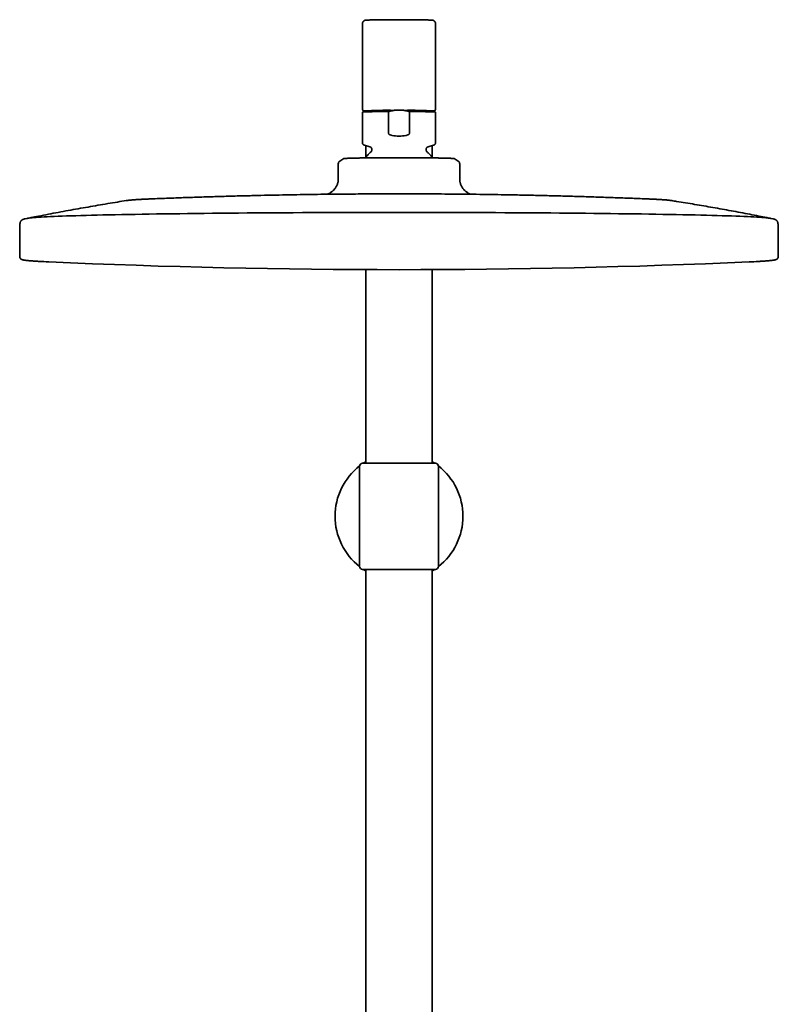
# Model space of a CAD drawing. Header units: millimetres. Extents: x 8 to 1795, y 12 to 2812.
# Tile 29 of 31: x 787 to 1037, y 2487 to 2812. Entities that reach past the tile are written whole.
import ezdxf

# ---------------------------------------------------------------- set-up
doc = ezdxf.new("R2010")
doc.units = ezdxf.units.MM

msp = doc.modelspace()

# ---------------------------------------------------------------- linework, layer by layer
at = {"color": 7, "linetype": 'Continuous', "lineweight": 35}
for p, q in [((900.42, 2810.78), (900.42, 2782.39)), ((924.42, 2782.39), (924.42, 2810.78)), ((900.82, 2781.89), (900.42, 2781.49)), ((900.42, 2781.49), (900.42, 2771.24)), ((908.99, 2774.51), (908.99, 2781.69)), ((913.94, 2782.09), (910.9, 2782.09)), ((915.85, 2781.69), (915.85, 2774.51)), ((924.42, 2781.49), (924.02, 2781.89)), ((924.42, 2771.24), (924.42, 2781.49)), ((900.76, 2770.76), (903.1, 2769.91)), ((901.47, 2770.5), (901.47, 2766.62)), ((903.42, 2769.45), (903.42, 2768.85)), ((921.42, 2768.85), (921.42, 2769.45)), ((921.74, 2769.91), (924.08, 2770.76)), ((923.37, 2766.62), (923.37, 2770.5)), ((894.25, 2766.16), (892.91, 2765.36)), ((931.92, 2765.36), (930.59, 2766.16)), ((892.42, 2764.49), (892.42, 2759.89)), ((932.42, 2764.49), (932.41, 2764.49)), ((932.42, 2759.89), (932.42, 2764.49)), ((791.14, 2746.71), (791.15, 2746.71)), ((1033.68, 2746.71), (1033.7, 2746.71)), ((787.52, 2744.67), (787.43, 2733.92)), ((787.52, 2744.67), (787.52, 2744.67)), ((789.92, 2746.46), (789.15, 2746.31)), ((789.25, 2746.33), (789.16, 2746.31)), ((1035.68, 2746.31), (1034.95, 2746.45)), ((1035.68, 2746.31), (1035.57, 2746.33)), ((1037.41, 2733.92), (1037.32, 2744.67)), ((787.43, 2733.92), (787.43, 2733.92)), ((901.47, 2729.58), (901.47, 2665.74)), ((923.37, 2665.74), (923.37, 2729.58)), ((900.42, 2665.74), (924.42, 2665.74)), ((899.42, 2664.74), (899.42, 2648.24)), ((925.42, 2648.24), (925.42, 2664.74)), ((899.42, 2648.24), (899.42, 2631.74)), ((925.42, 2631.74), (925.42, 2648.24)), ((900.42, 2630.74), (912.42, 2630.74)), ((901.47, 2630.74), (901.47, 2455.96)), ((912.42, 2630.74), (924.42, 2630.74)), ((923.37, 2430.17), (923.37, 2630.74))]:
    msp.add_line(p, q, dxfattribs=at)
at = {"color": 7, "linetype": 'Continuous', "lineweight": 35, "flags": 128}
for points in [[(924.08, 2770.76), (924.08, 2770.76), (924.09, 2770.77)], [(892.42, 2764.49), (892.43, 2764.62), (892.44, 2764.71)], [(1034.92, 2746.46), (1034.72, 2746.5), (1034.34, 2746.56), (1033.88, 2746.61), (1033.33, 2746.67), (1032.7, 2746.72), (1031.99, 2746.78), (1031.2, 2746.83), (1030.33, 2746.88), (1029.37, 2746.94), (1028.34, 2746.99), (1027.22, 2747.04), (1026.03, 2747.1), (1024.76, 2747.15), (1023.41, 2747.2), (1021.99, 2747.25), (1020.49, 2747.3), (1018.92, 2747.35), (1017.27, 2747.4), (1015.55, 2747.44), (1013.76, 2747.49), (1011.9, 2747.54), (1009.98, 2747.58), (1007.99, 2747.63), (1005.93, 2747.67), (1003.8, 2747.71), (1001.62, 2747.75), (999.37, 2747.79), (997.07, 2747.83), (994.7, 2747.87), (992.28, 2747.91), (989.81, 2747.94), (987.28, 2747.98), (984.7, 2748.01), (982.07, 2748.04), (979.39, 2748.07), (976.67, 2748.1), (973.9, 2748.13), (971.1, 2748.16), (968.25, 2748.19), (965.36, 2748.21), (962.44, 2748.24), (959.48, 2748.26), (956.49, 2748.28), (953.47, 2748.3), (950.42, 2748.32), (947.34, 2748.33), (944.25, 2748.35), (941.13, 2748.36), (937.99, 2748.37), (934.83, 2748.39), (931.65, 2748.39), (928.47, 2748.4), (925.27, 2748.41), (922.07, 2748.41), (918.85, 2748.42), (915.64, 2748.42), (912.42, 2748.42), (909.2, 2748.42), (905.98, 2748.42), (902.77, 2748.41), (899.56, 2748.41), (896.37, 2748.4), (893.18, 2748.39), (890.01, 2748.39), (886.85, 2748.37), (883.71, 2748.36), (880.59, 2748.35), (877.49, 2748.33), (874.42, 2748.32), (871.37, 2748.3), (868.35, 2748.28), (865.36, 2748.26), (862.4, 2748.24), (859.48, 2748.21), (856.59, 2748.19), (853.74, 2748.16), (850.93, 2748.13), (848.16, 2748.1), (845.44, 2748.07), (842.77, 2748.04), (840.14, 2748.01), (837.56, 2747.98), (835.03, 2747.94), (832.55, 2747.91), (830.13, 2747.87), (827.77, 2747.83), (825.46, 2747.79), (823.22, 2747.75), (821.03, 2747.71), (818.91, 2747.67), (816.85, 2747.63), (814.86, 2747.58), (812.93, 2747.54), (811.07, 2747.49), (809.28, 2747.44), (807.57, 2747.4), (805.92, 2747.35), (804.35, 2747.3), (802.85, 2747.25), (801.42, 2747.2), (800.08, 2747.15), (798.81, 2747.1), (797.61, 2747.04), (796.5, 2746.99), (795.46, 2746.94), (794.51, 2746.88), (793.64, 2746.83), (792.84, 2746.78), (792.13, 2746.72), (791.5, 2746.67), (790.96, 2746.61), (790.5, 2746.56), (790.12, 2746.5), (789.91, 2746.46)]]:
    msp.add_lwpolyline(points, dxfattribs=at)
at = {"color": 7, "linetype": 'Continuous', "lineweight": 35}
for centre, radius, start, end in [((907.2, 2674.83), 106.87, 89.0422, 93.6403), ((908.64, 2639.63), 142.47, 89.0935, 93.1481), ((916.14, 2637.09), 145.01, 86.8874, 90.871), ((917.63, 2674.83), 106.87, 86.3597, 90.9578), ((808.2, 2988.22), 256.35, 266.7613, 267.4945), ((912.42, 5335.22), 2605.67, 267.46121, 272.53879), ((1016.37, 2993.89), 262.03, 272.5091, 273.1668), ((900.42, 2664.74), 1, 90, 180), ((912.42, 2648.24), 21.08, 121.2949, 123.8848), ((912.42, 2648.24), 21.08, 56.1152, 58.7051), ((924.42, 2664.74), 1, 0, 90), ((912.42, 2648.24), 21.08, 128.0581, 231.9419), ((912.42, 2648.24), 21.08, 0, 51.9419), ((912.42, 2648.24), 21.08, 308.0581, 0), ((900.42, 2631.74), 1, 180, 270), ((912.42, 2648.24), 21.08, 236.1151, 238.7051), ((912.42, 2648.24), 21.08, 301.2949, 303.8849), ((924.42, 2631.74), 1, 270, 0)]:
    msp.add_arc(centre, radius, start, end, dxfattribs=at)
msp.add_ellipse((912.42, 2785.39), major_axis=(12, 0), ratio=0.982395, start_param=4.526331, end_param=4.898447, dxfattribs=at)
for points, knots in [([(912.42, 2811.98), (912.35, 2811.98), (912.16, 2811.98), (911.85, 2811.98), (911.48, 2811.98), (911.11, 2811.98), (910.74, 2811.97), (910.37, 2811.97), (910.01, 2811.97), (909.65, 2811.97), (909.29, 2811.97), (908.93, 2811.97), (908.58, 2811.96), (908.24, 2811.96), (907.89, 2811.96), (907.56, 2811.96), (907.22, 2811.95), (906.9, 2811.95), (906.58, 2811.95), (906.27, 2811.94), (905.96, 2811.94), (905.66, 2811.94), (905.37, 2811.93), (905.09, 2811.93), (904.81, 2811.92), (904.55, 2811.92), (904.29, 2811.91), (904.04, 2811.91), (903.8, 2811.9), (903.57, 2811.9), (903.35, 2811.89), (903.14, 2811.89), (902.94, 2811.88), (902.76, 2811.88), (902.58, 2811.87), (902.41, 2811.87), (902.25, 2811.86), (902.11, 2811.85), (901.97, 2811.85), (901.84, 2811.84), (901.73, 2811.83), (901.62, 2811.82), (901.52, 2811.82), (901.43, 2811.81), (901.36, 2811.8), (901.3, 2811.79), (901.25, 2811.78), (901.2, 2811.77), (901.16, 2811.76), (901.11, 2811.74), (901.06, 2811.72), (901, 2811.7), (900.95, 2811.67), (900.88, 2811.63), (900.82, 2811.59), (900.75, 2811.53), (900.68, 2811.47), (900.62, 2811.39), (900.56, 2811.31), (900.51, 2811.22), (900.47, 2811.12), (900.44, 2811.01), (900.42, 2810.9), (900.42, 2810.82), (900.42, 2810.78), (900.42, 2810.78)], [0, 0, 0, 0, 0.010738, 0.031144, 0.05155, 0.071957, 0.092364, 0.112771, 0.133179, 0.153587, 0.173996, 0.194407, 0.214818, 0.235231, 0.255645, 0.276061, 0.296479, 0.316899, 0.337321, 0.357747, 0.378176, 0.398609, 0.419046, 0.439488, 0.459937, 0.480392, 0.500856, 0.521329, 0.541814, 0.562313, 0.582829, 0.603365, 0.623926, 0.64452, 0.665155, 0.685842, 0.7066, 0.727453, 0.74844, 0.769622, 0.791101, 0.813069, 0.835924, 0.860714, 0.879117, 0.89378, 0.902727, 0.910276, 0.916669, 0.922272, 0.927379, 0.932235, 0.937039, 0.9419, 0.946958, 0.952267, 0.9578, 0.963495, 0.969292, 0.975148, 0.98104, 0.986954, 0.993536, 0.999967, 1, 1, 1, 1]), ([(924.42, 2810.78), (924.42, 2810.82), (924.41, 2810.9), (924.4, 2811), (924.37, 2811.11), (924.33, 2811.2), (924.28, 2811.29), (924.23, 2811.38), (924.17, 2811.45), (924.1, 2811.52), (924.04, 2811.57), (923.98, 2811.62), (923.91, 2811.66), (923.86, 2811.69), (923.8, 2811.71), (923.75, 2811.73), (923.71, 2811.75), (923.67, 2811.76), (923.62, 2811.77), (923.58, 2811.78), (923.54, 2811.79), (923.49, 2811.8), (923.42, 2811.81), (923.33, 2811.82), (923.23, 2811.82), (923.12, 2811.83), (923, 2811.84), (922.87, 2811.85), (922.73, 2811.85), (922.58, 2811.86), (922.42, 2811.87), (922.25, 2811.87), (922.08, 2811.88), (921.89, 2811.88), (921.68, 2811.89), (921.47, 2811.89), (921.25, 2811.9), (921.02, 2811.9), (920.78, 2811.91), (920.53, 2811.91), (920.28, 2811.92), (920.01, 2811.92), (919.73, 2811.93), (919.45, 2811.93), (919.16, 2811.94), (918.86, 2811.94), (918.55, 2811.94), (918.24, 2811.95), (917.92, 2811.95), (917.6, 2811.95), (917.26, 2811.96), (916.93, 2811.96), (916.58, 2811.96), (916.24, 2811.96), (915.89, 2811.97), (915.53, 2811.97), (915.17, 2811.97), (914.81, 2811.97), (914.44, 2811.97), (914.08, 2811.97), (913.71, 2811.98), (913.34, 2811.98), (912.97, 2811.98), (912.66, 2811.98), (912.48, 2811.98), (912.42, 2811.98)], [0, 0, 0, 0, 0.006252, 0.012371, 0.018353, 0.024206, 0.029933, 0.03553, 0.040988, 0.046287, 0.051402, 0.056311, 0.061024, 0.065606, 0.070175, 0.074864, 0.079834, 0.085303, 0.091537, 0.098888, 0.107874, 0.119369, 0.135188, 0.16118, 0.184233, 0.205894, 0.22886, 0.250852, 0.272322, 0.293488, 0.314459, 0.335298, 0.356044, 0.376721, 0.397347, 0.417933, 0.438488, 0.459018, 0.479528, 0.500023, 0.520504, 0.540974, 0.561434, 0.581887, 0.602333, 0.622773, 0.643208, 0.663639, 0.684067, 0.704491, 0.724912, 0.745332, 0.765748, 0.786164, 0.806577, 0.826989, 0.8474, 0.86781, 0.888219, 0.908627, 0.929035, 0.949442, 0.969849, 0.990256, 1, 1, 1, 1]), ([(900.42, 2782.39), (900.42, 2782.38), (900.42, 2782.34), (900.43, 2782.27), (900.45, 2782.2), (900.48, 2782.14), (900.52, 2782.08), (900.56, 2782.04), (900.6, 2782), (900.64, 2781.97), (900.68, 2781.95), (900.71, 2781.93), (900.74, 2781.92), (900.78, 2781.9), (900.8, 2781.9), (900.81, 2781.89), (900.82, 2781.89)], [0, 0, 0, 0, 0.037068, 0.112943, 0.18592, 0.256462, 0.324868, 0.391376, 0.456468, 0.521363, 0.587848, 0.658478, 0.736879, 0.827671, 0.937113, 1, 1, 1, 1]), ([(924.02, 2781.89), (924.03, 2781.89), (924.04, 2781.9), (924.08, 2781.91), (924.11, 2781.92), (924.15, 2781.94), (924.19, 2781.96), (924.23, 2781.99), (924.27, 2782.03), (924.31, 2782.08), (924.35, 2782.13), (924.38, 2782.2), (924.4, 2782.27), (924.42, 2782.33), (924.42, 2782.37), (924.42, 2782.39)], [0, 0, 0, 0, 0.112901, 0.219668, 0.309311, 0.387616, 0.459294, 0.528148, 0.596685, 0.666192, 0.737295, 0.809617, 0.882627, 0.955973, 1, 1, 1, 1]), ([(910.9, 2782.09), (910.74, 2782.07), (910.42, 2782.02), (909.94, 2781.93), (909.46, 2781.82), (909.15, 2781.73), (908.99, 2781.69)], [0, 0, 0, 0, 0.249293, 0.498591, 0.749293, 1, 1, 1, 1]), ([(915.85, 2781.69), (915.69, 2781.73), (915.38, 2781.82), (914.9, 2781.93), (914.42, 2782.02), (914.1, 2782.07), (913.94, 2782.09)], [0, 0, 0, 0, 0.2493349, 0.498664, 0.7493346, 1, 1, 1, 1]), ([(910.2, 2773.8), (910.12, 2773.82), (909.95, 2773.85), (909.71, 2773.91), (909.48, 2774), (909.28, 2774.1), (909.15, 2774.2), (909.07, 2774.29), (909.02, 2774.37), (908.99, 2774.44), (908.99, 2774.49), (908.99, 2774.51)], [0, 0, 0, 0, 0.167751, 0.33623, 0.503676, 0.67001, 0.785436, 0.843943, 0.90227, 0.972054, 1, 1, 1, 1]), ([(915.85, 2774.51), (915.84, 2774.47), (915.83, 2774.39), (915.77, 2774.28), (915.68, 2774.2), (915.57, 2774.11), (915.42, 2774.03), (915.24, 2773.96), (914.98, 2773.87), (914.77, 2773.83), (914.64, 2773.8)], [0, 0, 0, 0, 0.0733225, 0.1626459, 0.2376398, 0.3128315, 0.4479767, 0.5838453, 0.7196175, 1, 1, 1, 1]), ([(900.42, 2771.24), (900.42, 2771.19), (900.43, 2771.09), (900.51, 2770.95), (900.61, 2770.83), (900.71, 2770.78), (900.76, 2770.76)], [0, 0, 0, 0, 0.251054, 0.50166, 0.751415, 1, 1, 1, 1]), ([(903.1, 2769.91), (903.14, 2769.89), (903.23, 2769.85), (903.34, 2769.74), (903.4, 2769.6), (903.41, 2769.5), (903.42, 2769.45)], [0, 0, 0, 0, 0.251349, 0.501576, 0.750998, 1, 1, 1, 1]), ([(921.42, 2769.45), (921.42, 2769.5), (921.43, 2769.6), (921.5, 2769.74), (921.6, 2769.85), (921.69, 2769.89), (921.74, 2769.91)], [0, 0, 0, 0, 0.249002, 0.498424, 0.748651, 1, 1, 1, 1]), ([(924.08, 2770.76), (924.12, 2770.78), (924.22, 2770.83), (924.33, 2770.95), (924.4, 2771.09), (924.41, 2771.19), (924.42, 2771.24)], [0, 0, 0, 0, 0.248585, 0.49834, 0.748946, 1, 1, 1, 1]), ([(910.47, 2766.46), (910.19, 2766.46), (909.62, 2766.46), (908.79, 2766.46), (907.95, 2766.46), (907.16, 2766.46), (906.4, 2766.45), (905.69, 2766.45), (904.99, 2766.44), (904.29, 2766.44), (903.6, 2766.43), (902.93, 2766.42), (902.27, 2766.42), (901.63, 2766.41), (901.02, 2766.4), (900.43, 2766.39), (899.87, 2766.38), (899.32, 2766.37), (898.79, 2766.36), (898.28, 2766.35), (897.8, 2766.34), (897.31, 2766.32), (896.81, 2766.31), (896.32, 2766.3), (895.91, 2766.28), (895.58, 2766.27), (895.3, 2766.26), (895.06, 2766.24), (894.84, 2766.23), (894.66, 2766.22), (894.51, 2766.2), (894.39, 2766.19), (894.31, 2766.18), (894.26, 2766.17), (894.25, 2766.16), (894.25, 2766.16)], [0, 0, 0, 0, 0.0326165, 0.0652336, 0.0981459, 0.1310583, 0.1602592, 0.1894852, 0.2187105, 0.2479107, 0.2779605, 0.308038, 0.3381166, 0.3681679, 0.3974196, 0.4266967, 0.4559728, 0.4852231, 0.5153566, 0.5455196, 0.5756837, 0.6058188, 0.6441598, 0.6825292, 0.7208699, 0.7504429, 0.7800431, 0.8096437, 0.8392172, 0.8690756, 0.8989474, 0.928806, 0.9591627, 0.9895333, 1, 1, 1, 1]), ([(903.25, 2768.47), (903.15, 2768.39), (902.96, 2768.22), (902.67, 2767.94), (902.38, 2767.66), (902.1, 2767.36), (901.83, 2767.06), (901.57, 2766.74), (901.39, 2766.52), (901.31, 2766.41), (901.3, 2766.4)], [0, 0, 0, 0, 0.132369, 0.2750107, 0.4179, 0.5610242, 0.7043718, 0.8479325, 0.991697, 1, 1, 1, 1]), ([(903.42, 2768.85), (903.42, 2768.81), (903.41, 2768.74), (903.38, 2768.64), (903.32, 2768.55), (903.27, 2768.5), (903.25, 2768.47)], [0, 0, 0, 0, 0.249766, 0.499627, 0.749677, 1, 1, 1, 1]), ([(912.42, 2766.47), (912.13, 2766.47), (911.67, 2766.47), (911.02, 2766.46), (910.65, 2766.46), (910.47, 2766.46)], [0, 0, 0, 0, 0.43504, 0.717386, 1, 1, 1, 1]), ([(930.49, 2766.18), (930.46, 2766.19), (930.39, 2766.2), (930.23, 2766.21), (930.04, 2766.23), (929.82, 2766.24), (929.57, 2766.26), (929.3, 2766.27), (929, 2766.28), (928.67, 2766.3), (928.31, 2766.31), (927.91, 2766.32), (927.49, 2766.33), (927.04, 2766.34), (926.57, 2766.35), (926.08, 2766.36), (925.57, 2766.37), (925.03, 2766.38), (924.46, 2766.39), (923.85, 2766.39), (923.23, 2766.4), (922.53, 2766.41), (921.75, 2766.42), (920.87, 2766.43), (920.04, 2766.44), (919.27, 2766.44), (918.55, 2766.45), (917.81, 2766.45), (917.02, 2766.46), (916.16, 2766.46), (915.23, 2766.46), (914.3, 2766.46), (913.36, 2766.47), (912.73, 2766.47), (912.42, 2766.47)], [0, 0, 0, 0, 0.032106, 0.064249, 0.096393, 0.128502, 0.157154, 0.185831, 0.214507, 0.243159, 0.272644, 0.302157, 0.33167, 0.361156, 0.389847, 0.418563, 0.447278, 0.475968, 0.505525, 0.53511, 0.564697, 0.594256, 0.631849, 0.66947, 0.707063, 0.73606, 0.765084, 0.794107, 0.823105, 0.858438, 0.893842, 0.929268, 0.964669, 1, 1, 1, 1]), ([(921.59, 2768.47), (921.56, 2768.5), (921.51, 2768.55), (921.46, 2768.64), (921.42, 2768.74), (921.42, 2768.81), (921.42, 2768.85)], [0, 0, 0, 0, 0.250323, 0.500373, 0.750234, 1, 1, 1, 1]), ([(923.54, 2766.4), (923.51, 2766.43), (923.4, 2766.58), (923.2, 2766.83), (922.92, 2767.16), (922.63, 2767.48), (922.33, 2767.79), (922.02, 2768.09), (921.77, 2768.32), (921.62, 2768.44), (921.58, 2768.47)], [0, 0, 0, 0, 0.041796, 0.192249, 0.342941, 0.493886, 0.645099, 0.7966, 0.948408, 1, 1, 1, 1]), ([(930.58, 2766.16), (930.58, 2766.16), (930.58, 2766.16), (930.54, 2766.17), (930.51, 2766.18), (930.49, 2766.18)], [0, 0, 0, 0, 0.233662, 0.616651, 1, 1, 1, 1]), ([(892.91, 2765.36), (892.88, 2765.34), (892.81, 2765.29), (892.72, 2765.21), (892.63, 2765.11), (892.55, 2765), (892.49, 2764.87), (892.45, 2764.75), (892.42, 2764.62), (892.42, 2764.53), (892.42, 2764.49)], [0, 0, 0, 0, 0.1257151, 0.2660789, 0.4019182, 0.5310412, 0.6544822, 0.773417, 0.8884838, 1, 1, 1, 1]), ([(932.42, 2764.49), (932.41, 2764.53), (932.41, 2764.6), (932.4, 2764.7), (932.36, 2764.82), (932.32, 2764.93), (932.25, 2765.05), (932.16, 2765.17), (932.05, 2765.27), (931.97, 2765.33), (931.92, 2765.36)], [0, 0, 0, 0, 0.092559, 0.195299, 0.308194, 0.430903, 0.562723, 0.702553, 0.84891, 1, 1, 1, 1]), ([(892.42, 2759.89), (892.42, 2759.8), (892.42, 2759.64), (892.41, 2759.41), (892.41, 2759.21), (892.4, 2759.05), (892.38, 2758.91), (892.36, 2758.73), (892.33, 2758.49), (892.25, 2758.15), (892.14, 2757.76), (891.97, 2757.33), (891.75, 2756.92), (891.5, 2756.53), (891.22, 2756.16), (890.92, 2755.81), (890.58, 2755.49), (890.22, 2755.2), (889.9, 2754.98), (889.63, 2754.81), (889.43, 2754.71), (889.26, 2754.62), (889.12, 2754.56), (889, 2754.51), (888.91, 2754.47), (888.83, 2754.44), (888.78, 2754.42), (888.76, 2754.41)], [0, 0, 0, 0, 0.0365689, 0.0683988, 0.095506, 0.1178462, 0.1356509, 0.1525822, 0.1934473, 0.235338, 0.2989593, 0.3627335, 0.4266592, 0.4907021, 0.5548659, 0.6191878, 0.6836675, 0.7483913, 0.813511, 0.8503521, 0.8841141, 0.9134252, 0.9368892, 0.9546629, 0.9688629, 0.9860138, 1, 1, 1, 1]), ([(936.08, 2754.41), (936.04, 2754.43), (935.97, 2754.45), (935.85, 2754.5), (935.72, 2754.55), (935.57, 2754.62), (935.4, 2754.71), (935.2, 2754.82), (934.93, 2754.98), (934.61, 2755.21), (934.25, 2755.5), (933.92, 2755.81), (933.61, 2756.16), (933.34, 2756.52), (933.09, 2756.91), (932.88, 2757.32), (932.7, 2757.74), (932.59, 2758.12), (932.52, 2758.43), (932.48, 2758.68), (932.46, 2758.87), (932.44, 2759.04), (932.43, 2759.2), (932.42, 2759.4), (932.42, 2759.63), (932.42, 2759.8), (932.42, 2759.89)], [0, 0, 0, 0, 0.021641, 0.042299, 0.062212, 0.08699, 0.116785, 0.150475, 0.187201, 0.251899, 0.316173, 0.380205, 0.44408, 0.507797, 0.571395, 0.634879, 0.69821, 0.76176, 0.797928, 0.832669, 0.864242, 0.88095, 0.902941, 0.930138, 0.962487, 1, 1, 1, 1]), ([(912.42, 2754.56), (910.73, 2754.55), (908.35, 2754.55), (904.8, 2754.54), (901.71, 2754.53), (897.99, 2754.5), (894.04, 2754.47), (889.85, 2754.43), (885.49, 2754.38), (880.98, 2754.31), (876.37, 2754.23), (871.68, 2754.14), (866.92, 2754.04), (862.1, 2753.92), (857.26, 2753.8), (852.38, 2753.66), (847.47, 2753.5), (842.55, 2753.34), (837.62, 2753.16), (833.47, 2753), (830.97, 2752.9), (830.12, 2752.86)], [0, 0, 0, 0, 0.061441, 0.086901, 0.129356, 0.173992, 0.222387, 0.273426, 0.326586, 0.381411, 0.437534, 0.494664, 0.552569, 0.611071, 0.670034, 0.729353, 0.788949, 0.848763, 0.90875, 0.968874, 1, 1, 1, 1]), ([(994.72, 2752.86), (993.76, 2752.9), (991.12, 2753.01), (986.8, 2753.17), (981.73, 2753.36), (976.65, 2753.53), (971.55, 2753.68), (966.43, 2753.83), (961.27, 2753.96), (956.08, 2754.08), (951.02, 2754.19), (946.13, 2754.27), (941.42, 2754.35), (936.73, 2754.41), (932.1, 2754.46), (927.61, 2754.5), (923.6, 2754.53), (920.12, 2754.54), (916.51, 2754.55), (913.97, 2754.55), (912.42, 2754.56)], [0, 0, 0, 0, 0.03488, 0.096229, 0.157826, 0.219581, 0.281538, 0.343761, 0.406341, 0.469413, 0.533178, 0.590572, 0.647835, 0.704841, 0.761327, 0.816609, 0.868378, 0.907466, 0.943383, 1, 1, 1, 1]), ([(822.56, 2752.32), (821.59, 2752.17), (819.55, 2751.84), (816.43, 2751.32), (813.19, 2750.78), (809.94, 2750.21), (806.68, 2749.64), (803.41, 2749.05), (800.14, 2748.44), (796.86, 2747.82), (793.85, 2747.24), (791.94, 2746.86), (791.12, 2746.7)], [0, 0, 0, 0, 0.092083, 0.194505, 0.297405, 0.400713, 0.504367, 0.608314, 0.712506, 0.816903, 0.921472, 1, 1, 1, 1]), ([(830.12, 2752.86), (830.12, 2752.86), (830.12, 2752.86), (830.12, 2752.86), (830.11, 2752.86), (830.11, 2752.86), (830.09, 2752.86), (830.05, 2752.86), (829.94, 2752.85), (829.74, 2752.85), (829.45, 2752.83), (829.11, 2752.82), (828.75, 2752.8), (828.38, 2752.78), (828.01, 2752.77), (827.65, 2752.75), (827.3, 2752.73), (826.97, 2752.71), (826.65, 2752.69), (826.34, 2752.68), (826.03, 2752.66), (825.74, 2752.64), (825.44, 2752.62), (825.16, 2752.6), (824.86, 2752.57), (824.56, 2752.55), (824.25, 2752.52), (823.9, 2752.49), (823.58, 2752.46), (823.28, 2752.42), (823.05, 2752.39), (822.86, 2752.37), (822.74, 2752.35), (822.67, 2752.34), (822.62, 2752.33), (822.6, 2752.33), (822.58, 2752.33), (822.57, 2752.32), (822.56, 2752.32), (822.56, 2752.32), (822.56, 2752.32), (822.56, 2752.32)], [0, 0, 0, 0, 0.000015, 0.000035, 0.000083, 0.000233, 0.000931, 0.004028, 0.012049, 0.030153, 0.060765, 0.095242, 0.1318, 0.172695, 0.213317, 0.253622, 0.293705, 0.333655, 0.373561, 0.41352, 0.45365, 0.49411, 0.535121, 0.577012, 0.620302, 0.665835, 0.715024, 0.769954, 0.830834, 0.875323, 0.918234, 0.956842, 0.977599, 0.988705, 0.994181, 0.997262, 0.998807, 0.999568, 0.999815, 0.999941, 1, 1, 1, 1]), ([(1002.28, 2752.32), (1002.28, 2752.32), (1002.28, 2752.32), (1002.27, 2752.32), (1002.27, 2752.32), (1002.26, 2752.33), (1002.24, 2752.33), (1002.22, 2752.33), (1002.18, 2752.34), (1002.12, 2752.35), (1002.03, 2752.36), (1001.88, 2752.38), (1001.68, 2752.41), (1001.43, 2752.44), (1001.13, 2752.47), (1000.78, 2752.51), (1000.42, 2752.54), (1000.07, 2752.57), (999.76, 2752.59), (999.45, 2752.61), (999.14, 2752.63), (998.83, 2752.65), (998.52, 2752.67), (998.2, 2752.69), (997.87, 2752.71), (997.54, 2752.73), (997.19, 2752.75), (996.83, 2752.77), (996.45, 2752.78), (996.08, 2752.8), (995.71, 2752.82), (995.37, 2752.83), (995.08, 2752.85), (994.89, 2752.85), (994.78, 2752.86), (994.74, 2752.86), (994.73, 2752.86), (994.72, 2752.86), (994.72, 2752.86), (994.72, 2752.86), (994.72, 2752.86), (994.72, 2752.86)], [0, 0, 0, 0, 0.000105, 0.000231, 0.000445, 0.000911, 0.002252, 0.005006, 0.010131, 0.019065, 0.034186, 0.061141, 0.101701, 0.143566, 0.192717, 0.252816, 0.313918, 0.364185, 0.411696, 0.456993, 0.500625, 0.543024, 0.584502, 0.625277, 0.665493, 0.705244, 0.744579, 0.78732, 0.828703, 0.86842, 0.906032, 0.940636, 0.970393, 0.989464, 0.996008, 0.998929, 0.999695, 0.999903, 0.999964, 0.999988, 1, 1, 1, 1]), ([(1033.68, 2746.71), (1032.8, 2746.88), (1030.9, 2747.26), (1027.98, 2747.82), (1024.94, 2748.4), (1021.91, 2748.96), (1018.88, 2749.51), (1015.86, 2750.05), (1012.85, 2750.57), (1009.85, 2751.08), (1006.86, 2751.58), (1004.35, 2751.99), (1002.83, 2752.23), (1002.3, 2752.32)], [0, 0, 0, 0, 0.085004, 0.182294, 0.27935, 0.37615, 0.472668, 0.568875, 0.664739, 0.760223, 0.855286, 0.949883, 1, 1, 1, 1]), ([(791.15, 2746.71), (791.11, 2746.7), (791.03, 2746.68), (790.93, 2746.66), (790.84, 2746.63), (790.76, 2746.61), (790.72, 2746.59), (790.7, 2746.58)], [0, 0, 0, 0, 0.222274, 0.436334, 0.642174, 0.839785, 1, 1, 1, 1]), ([(1034.14, 2746.58), (1034.14, 2746.58), (1034.11, 2746.59), (1034.07, 2746.61), (1034.01, 2746.63), (1033.94, 2746.65), (1033.86, 2746.67), (1033.78, 2746.69), (1033.72, 2746.7), (1033.68, 2746.71)], [0, 0, 0, 0, 0.045957, 0.183432, 0.330426, 0.484057, 0.646865, 0.818847, 1, 1, 1, 1]), ([(789.15, 2746.31), (789.13, 2746.31), (789.06, 2746.29), (788.94, 2746.26), (788.81, 2746.23), (788.69, 2746.19), (788.59, 2746.15), (788.51, 2746.12), (788.42, 2746.08), (788.35, 2746.04), (788.27, 2745.99), (788.2, 2745.95), (788.13, 2745.89), (788.06, 2745.84), (787.99, 2745.77), (787.92, 2745.7), (787.86, 2745.63), (787.79, 2745.54), (787.74, 2745.45), (787.68, 2745.35), (787.63, 2745.24), (787.59, 2745.12), (787.55, 2744.99), (787.53, 2744.86), (787.52, 2744.75), (787.52, 2744.68), (787.52, 2744.66)], [0, 0, 0, 0, 0.050248, 0.180769, 0.301177, 0.388357, 0.46098, 0.519065, 0.568019, 0.610436, 0.647926, 0.68159, 0.712235, 0.740479, 0.766818, 0.791657, 0.815337, 0.838148, 0.860341, 0.882128, 0.903689, 0.92517, 0.946684, 0.968315, 0.990117, 1, 1, 1, 1]), ([(1037.31, 2744.67), (1037.31, 2744.69), (1037.31, 2744.76), (1037.3, 2744.87), (1037.28, 2745.01), (1037.24, 2745.14), (1037.19, 2745.26), (1037.14, 2745.38), (1037.08, 2745.49), (1037.01, 2745.58), (1036.95, 2745.66), (1036.89, 2745.73), (1036.82, 2745.8), (1036.75, 2745.86), (1036.68, 2745.92), (1036.6, 2745.97), (1036.52, 2746.02), (1036.44, 2746.06), (1036.35, 2746.11), (1036.26, 2746.15), (1036.16, 2746.18), (1036.04, 2746.22), (1035.89, 2746.26), (1035.78, 2746.29), (1035.7, 2746.31), (1035.7, 2746.31)], [0, 0, 0, 0, 0.009418, 0.032028, 0.054899, 0.078068, 0.101587, 0.125541, 0.150059, 0.172666, 0.196004, 0.220319, 0.245906, 0.273115, 0.302364, 0.337974, 0.377614, 0.422367, 0.473774, 0.534041, 0.606567, 0.697139, 0.817251, 0.996162, 1, 1, 1, 1]), ([(787.43, 2733.91), (787.43, 2733.89), (787.43, 2733.84), (787.44, 2733.75), (787.46, 2733.64), (787.49, 2733.54), (787.53, 2733.45), (787.58, 2733.36), (787.63, 2733.29), (787.68, 2733.22), (787.73, 2733.16), (787.79, 2733.11), (787.85, 2733.06), (787.91, 2733.02), (787.98, 2732.98), (788.05, 2732.94), (788.13, 2732.9), (788.23, 2732.86), (788.35, 2732.82), (788.49, 2732.78), (788.63, 2732.75), (788.77, 2732.72), (788.91, 2732.7), (789.06, 2732.67), (789.22, 2732.65), (789.38, 2732.63), (789.56, 2732.61), (789.74, 2732.58), (789.94, 2732.56), (790.14, 2732.54), (790.36, 2732.52), (790.58, 2732.5), (790.82, 2732.48), (791.07, 2732.46), (791.32, 2732.44), (791.59, 2732.42), (791.87, 2732.4), (792.16, 2732.38), (792.46, 2732.36), (792.77, 2732.34), (793.09, 2732.32), (793.4, 2732.3), (793.61, 2732.29), (793.71, 2732.28)], [0, 0, 0, 0, 0.002517, 0.009752, 0.017138, 0.0247, 0.031665, 0.038801, 0.046195, 0.05396, 0.062228, 0.071161, 0.080959, 0.091882, 0.10428, 0.120438, 0.139943, 0.164413, 0.197021, 0.245599, 0.281988, 0.316951, 0.351699, 0.385926, 0.419705, 0.453133, 0.486292, 0.519246, 0.552041, 0.584711, 0.617285, 0.64978, 0.682212, 0.714593, 0.746932, 0.779237, 0.811513, 0.843766, 0.875998, 0.908213, 0.940414, 0.972603, 1, 1, 1, 1]), ([(1032.11, 2732.34), (1032.13, 2732.34), (1032.25, 2732.35), (1032.47, 2732.36), (1032.76, 2732.38), (1033.04, 2732.4), (1033.31, 2732.42), (1033.57, 2732.44), (1033.82, 2732.46), (1034.06, 2732.48), (1034.28, 2732.5), (1034.5, 2732.52), (1034.71, 2732.54), (1034.9, 2732.56), (1035.09, 2732.58), (1035.26, 2732.6), (1035.43, 2732.63), (1035.59, 2732.65), (1035.73, 2732.67), (1035.88, 2732.69), (1036.01, 2732.71), (1036.14, 2732.74), (1036.26, 2732.76), (1036.38, 2732.79), (1036.5, 2732.83), (1036.61, 2732.86), (1036.7, 2732.9), (1036.78, 2732.94), (1036.85, 2732.97), (1036.92, 2733.01), (1036.98, 2733.06), (1037.04, 2733.1), (1037.09, 2733.16), (1037.15, 2733.22), (1037.2, 2733.28), (1037.25, 2733.35), (1037.3, 2733.43), (1037.34, 2733.52), (1037.37, 2733.62), (1037.39, 2733.72), (1037.41, 2733.82), (1037.41, 2733.89), (1037.41, 2733.92)], [0, 0, 0, 0, 0.006815, 0.041964, 0.077055, 0.112086, 0.147056, 0.181962, 0.216805, 0.251583, 0.286296, 0.320945, 0.355534, 0.390068, 0.424556, 0.45901, 0.493454, 0.527918, 0.562455, 0.597144, 0.632114, 0.667583, 0.703939, 0.741919, 0.78284, 0.817281, 0.844513, 0.864944, 0.881651, 0.895859, 0.908266, 0.919327, 0.929363, 0.938616, 0.947279, 0.95551, 0.963442, 0.971192, 0.978858, 0.986525, 0.994259, 1, 1, 1, 1]), ([(1030.85, 2732.26), (1030.97, 2732.27), (1031.2, 2732.28), (1031.53, 2732.3), (1031.83, 2732.32), (1032.02, 2732.33), (1032.11, 2732.34)], [0, 0, 0, 0, 0.259709, 0.52386, 0.787623, 1, 1, 1, 1])]:
    msp.add_open_spline(points, degree=3, knots=knots, dxfattribs=at)

doc.saveas('drawing.dxf')
